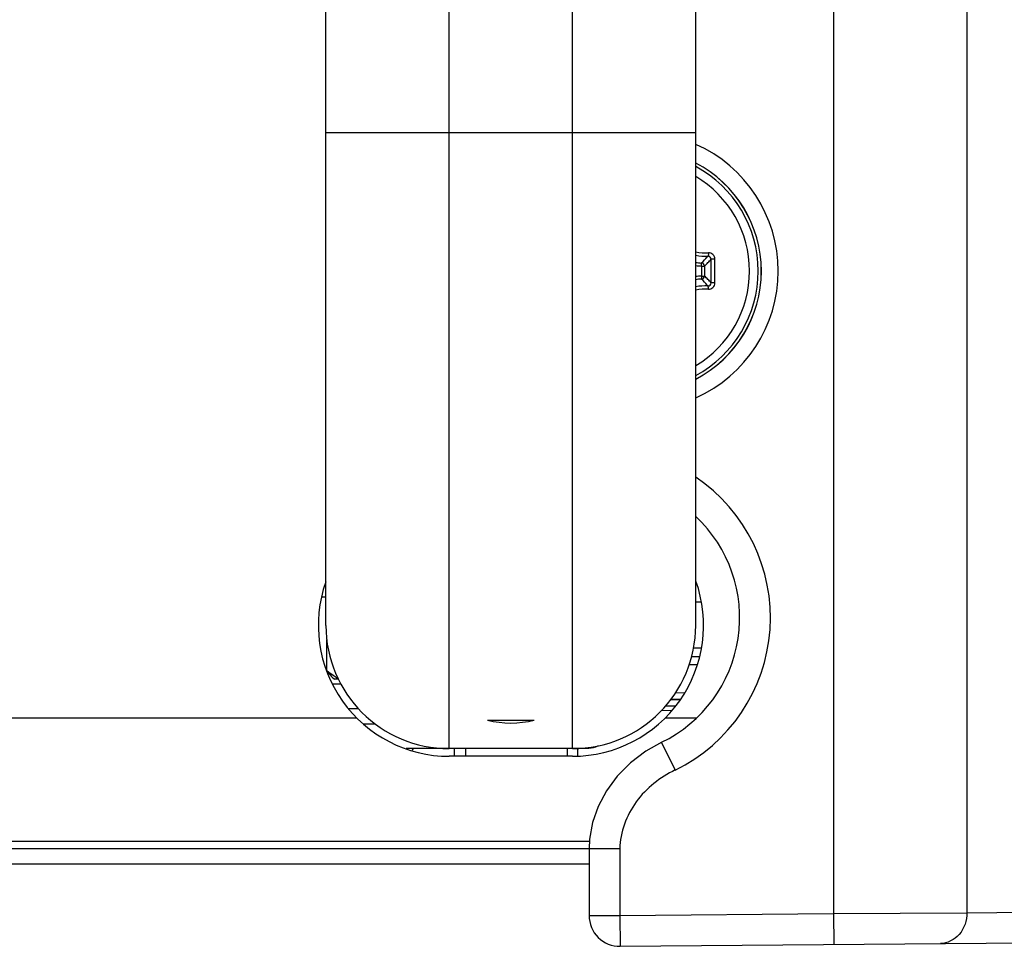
# Model space of a CAD drawing. Header units: millimetres. Extents: x 0 to 420, y 0 to 297.
# Tile 74 of 114: x 312.67 to 319.06, y 108.6 to 114.62. Entities that reach past the tile are written whole.
import ezdxf

# ---------------------------------------------------------------- set-up
doc = ezdxf.new("R2010")
doc.units = ezdxf.units.MM
doc.header["$LTSCALE"] = 23.1
doc.layers.get('0').update_dxf_attribs({"linetype": 'CONTINUOUS'})
for name, color, linetype in [('02___PRT_ALL_AXES', 7, 'CONTINUOUS'), ('AXES', 7, 'CONTINUOUS'), ('BEZUGSACHSEN', 7, 'CONTINUOUS')]:
    doc.layers.add(name, color=color, linetype=linetype)

msp = doc.modelspace()

# ---------------------------------------------------------------- linework, layer by layer
at = {"color": 7, "linetype": 'CONTINUOUS'}
for p, q in [((317.9542, 123.1584), (317.9542, 108.8152)), ((318.8202, 123.1524), (318.8202, 108.8213)), ((315.4607, 109.8868), (315.4607, 122.0868)), ((316.2607, 109.8868), (316.2607, 122.0868)), ((314.6607, 110.6868), (314.6607, 121.2868)), ((317.0607, 110.6868), (317.0607, 121.2868)), ((314.6607, 113.8868), (317.0607, 113.8868)), ((317.0977, 113.0193), (317.0986, 113.0391)), ((317.1356, 113.0785), (317.1403, 113.0838)), ((317.0977, 113.0193), (317.1176, 113.0193)), ((317.0977, 113.0192), (317.0977, 112.9544)), ((317.1176, 113.0193), (317.1176, 112.9544)), ((317.0977, 112.9544), (317.1176, 112.9544)), ((317.0977, 112.9544), (317.0986, 112.9346)), ((317.1356, 112.8952), (317.1403, 112.8899)), ((317.0979, 110.8368), (317.0607, 110.8368)), ((314.6668, 110.3919), (314.6668, 110.5924)), ((317.0953, 110.5378), (317.0455, 110.5377)), ((317.0954, 110.5378), (317.0456, 110.5377)), ((317.0859, 110.4831), (317.0333, 110.4834)), ((317.0859, 110.4831), (317.0333, 110.4834)), ((317.0188, 110.4331), (317.0725, 110.4326)), ((314.7025, 110.35), (314.7157, 110.3368)), ((314.7023, 110.3068), (314.7577, 110.3068)), ((316.988, 110.2472), (316.9288, 110.2482)), ((316.8651, 110.1644), (316.9304, 110.1633)), ((316.8651, 110.1644), (316.9304, 110.1633)), ((316.9591, 110.202), (316.8968, 110.2031)), ((316.9014, 110.2096), (316.964, 110.2086)), ((253.7328, 110.0868), (314.8596, 110.0868)), ((314.8054, 110.1468), (314.8709, 110.1468)), ((316.8397, 110.1361), (316.907, 110.1347)), ((316.8638, 110.0868), (317.0672, 110.0868)), ((314.9046, 110.0468), (314.9816, 110.0468)), ((315.7094, 110.0711), (316.012, 110.0711)), ((316.9271, 109.7478), (316.8396, 109.9276)), ((316.3524, 109.8868), (315.1807, 109.8868)), ((316.2617, 109.8368), (315.4617, 109.8368)), ((252.2226, 109.2868), (316.3686, 109.2868)), ((316.3686, 109.2368), (311.0657, 109.2368)), ((316.5686, 109.2364), (316.3686, 109.2363)), ((316.3686, 109.2364), (316.3686, 108.8032)), ((316.5686, 109.2364), (316.5686, 108.8032)), ((316.3686, 109.1368), (311.0657, 109.1368)), ((316.5686, 108.8032), (317.9542, 108.8152)), ((317.9542, 108.8152), (318.8202, 108.8213)), ((317.9542, 108.8152), (317.9559, 108.6153)), ((318.8202, 108.8213), (324.5187, 108.871)), ((316.3686, 108.8032), (316.5686, 108.8032)), ((316.5686, 108.8032), (316.5703, 108.6032)), ((316.5703, 108.6032), (334.0874, 108.756))]:
    msp.add_line(p, q, dxfattribs=at)
at = {"color": 3, "linetype": 'CONTINUOUS'}
msp.add_line((314.6607, 110.8691), (314.6323, 110.8691), dxfattribs=at)
at = {"color": 2, "linetype": 'CONTINUOUS'}
for p, q in [((315.5657, 109.8868), (315.5657, 109.8368)), ((316.2257, 109.8868), (316.2257, 109.8368))]:
    msp.add_line(p, q, dxfattribs=at)
at = {"color": 7, "linetype": 'CONTINUOUS'}
msp.add_lwpolyline([(316.8401, 109.9279), (316.7367, 109.8692), (316.6374, 109.7938), (316.5519, 109.7078), (316.4816, 109.6131), (316.4276, 109.5118), (316.3908, 109.4065), (316.3717, 109.2998), (316.3686, 109.2364)], dxfattribs=at)
for centre, radius, start, end in [((316.6957, 112.9868), 0.7701, 298.29145, 61.71719), ((316.6957, 112.9868), 0.7905, 297.50207, 62.49793), ((316.6957, 112.9868), 0.7909, 297.50553, 62.49447), ((316.6957, 112.9868), 0.7142, 300.72458, 59.2792), ((317.1252, 113.4169), 0.3128, 258.10325, 273.23733), ((317.1216, 113.4141), 0.3308, 259.39054, 273.24128), ((317.1157, 113.4068), 0.3681, 261.40308, 267.33943), ((316.4133, 113.721), 0.9667, 315.14663, 318.34952), ((316.3699, 113.8026), 1.0829, 313.66477, 315.34034), ((316.4376, 113.7355), 0.9876, 315.35222, 317.09814), ((294.5183, 112.9868), 22.6428, 359.80686, 0.19317), ((294.3526, 112.9866), 22.8324, 359.80735, 0.19367), ((317.1157, 113.4068), 0.388, 261.84718, 267.33995), ((317.1157, 112.5668), 0.388, 92.66006, 98.15288), ((317.1157, 112.5668), 0.3681, 92.66051, 98.59699), ((316.4128, 112.2523), 0.9673, 41.65157, 44.85247), ((316.3698, 112.171), 1.083, 44.66003, 46.33536), ((316.4379, 112.2385), 0.9872, 42.90108, 44.64771), ((317.1216, 112.5596), 0.3308, 86.75835, 100.60898), ((317.1252, 112.5566), 0.313, 86.77105, 101.89375), ((316.4457, 110.7368), 1.1, 295.95308, 56.00055), ((316.4457, 110.7368), 0.9, 295.95308, 46.87158), ((315.4617, 110.6868), 0.85, 160.64305, 270), ((316.2617, 110.6868), 0.85, 270, 19.76943), ((315.4607, 110.6868), 0.8, 180, 270), ((316.2607, 110.6868), 0.8, 270, 360), ((315.8607, 110.6868), 0.6341, 256.19562, 283.80438), ((316.5686, 108.8032), 0.2, 180, 270.5)]:
    msp.add_arc(centre, radius, start, end, dxfattribs=at)
msp.add_ellipse((315.2957, 109.4209), major_axis=(0.8222, 1.5483), ratio=0.162916, start_param=1.352591, end_param=1.361676, dxfattribs=at)
for points, knots in [([(317.1425, 113.1046), (317.1427, 113.1021), (317.1428, 113.0975), (317.1425, 113.0912), (317.1418, 113.0868), (317.141, 113.0842), (317.1403, 113.0838)], [0, 0, 0, 0, 0.348288, 0.654774, 0.879589, 1, 1, 1, 1]), ([(317.1849, 113.0638), (317.1849, 113.0745), (317.1759, 113.0966), (317.1534, 113.1052), (317.1428, 113.1046)], [0, 0, 0, 0, 0.503503, 1, 1, 1, 1]), ([(317.1176, 113.0193), (317.1175, 113.0242), (317.1135, 113.0343), (317.1035, 113.0389), (317.0986, 113.0391)], [0, 0, 0, 0, 0.499979, 1, 1, 1, 1]), ([(317.161, 113.0632), (317.161, 113.0685), (317.1567, 113.0796), (317.1455, 113.084), (317.1403, 113.0838)], [0, 0, 0, 0, 0.506355, 1, 1, 1, 1]), ([(317.1849, 113.0638), (317.1822, 113.0638), (317.1769, 113.0638), (317.1697, 113.0637), (317.1646, 113.0634), (317.1618, 113.0634), (317.161, 113.0632)], [0, 0, 0, 0, 0.345925, 0.661512, 0.892731, 1, 1, 1, 1]), ([(317.1403, 112.8899), (317.1455, 112.8897), (317.1567, 112.8941), (317.161, 112.9052), (317.161, 112.9105)], [0, 0, 0, 0, 0.493642, 1, 1, 1, 1]), ([(317.1428, 112.8691), (317.1534, 112.8685), (317.1759, 112.8771), (317.1849, 112.8992), (317.185, 112.9099)], [0, 0, 0, 0, 0.496426, 1, 1, 1, 1]), ([(317.1849, 112.9099), (317.1822, 112.9098), (317.1769, 112.9099), (317.1697, 112.9099), (317.1646, 112.9103), (317.1618, 112.9103), (317.161, 112.9105)], [0, 0, 0, 0, 0.345903, 0.661475, 0.892698, 1, 1, 1, 1]), ([(317.1425, 112.8691), (317.1427, 112.8716), (317.1428, 112.8762), (317.1425, 112.8825), (317.1418, 112.8869), (317.141, 112.8895), (317.1403, 112.8899)], [0, 0, 0, 0, 0.348316, 0.654819, 0.879628, 1, 1, 1, 1]), ([(316.4282, 109.9043), (316.4223, 109.9015), (316.3982, 109.8914), (316.3719, 109.8868), (316.3524, 109.8868)], [0, 0, 0, 0, 0.252248, 1, 1, 1, 1]), ([(316.9271, 109.7478), (316.8295, 109.7003), (316.6519, 109.5624), (316.5686, 109.3442), (316.5686, 109.2364)], [0, 0, 0, 0, 0.501811, 1, 1, 1, 1]), ([(318.8202, 108.8213), (318.8203, 108.7715), (318.79, 108.6717), (318.6938, 108.6217), (318.6488, 108.6213)], [0, 0, 0, 0, 0.52525, 1, 1, 1, 1])]:
    msp.add_open_spline(points, degree=3, knots=knots, dxfattribs=at)
msp.add_open_spline([(317.0986, 112.9346), (317.1035, 112.9348), (317.1135, 112.9394), (317.1175, 112.9495), (317.1176, 112.9544)], degree=3, dxfattribs=at)
at = {"layer": '02___PRT_ALL_AXES', "color": 7, "linetype": 'CONTINUOUS'}
msp.add_arc((316.6957, 112.9868), 0.9, 293.97527, 66.02473, dxfattribs=at)
at = {"layer": 'AXES', "color": 7, "linetype": 'CONTINUOUS'}
for p, q in [((315.4957, 109.8368), (315.4957, 109.8868)), ((316.2957, 109.8391), (316.2957, 109.8868))]:
    msp.add_line(p, q, dxfattribs=at)
at = {"layer": 'BEZUGSACHSEN', "color": 7, "linetype": 'CONTINUOUS'}
msp.add_line((314.7415, 110.3368), (314.7159, 110.3368), dxfattribs=at)
for points, knots in [([(314.6668, 110.3919), (314.6697, 110.3881), (314.6809, 110.3736), (314.6929, 110.3596), (314.7025, 110.35)], [0, 0, 0, 0, 0.260937, 1, 1, 1, 1]), ([(314.7398, 110.3417), (314.7334, 110.3452), (314.708, 110.3603), (314.6841, 110.3779), (314.6668, 110.3919)], [0, 0, 0, 0, 0.244057, 1, 1, 1, 1])]:
    msp.add_open_spline(points, degree=3, knots=knots, dxfattribs=at)

doc.saveas('drawing.dxf')
